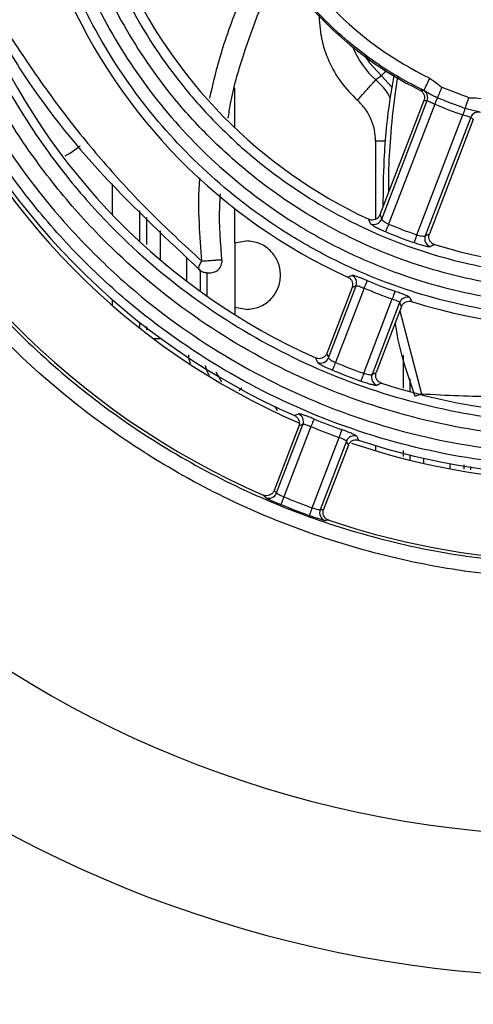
# Model space of a CAD drawing. Header units: millimetres. Extents: x -8 to 420, y 0 to 297.
# Tile 15 of 77: x 159 to 167, y 158 to 176. Entities that reach past the tile are written whole.
import ezdxf

# ---------------------------------------------------------------- set-up
doc = ezdxf.new("R2010")
doc.units = ezdxf.units.MM
doc.layers.add('10', color=7, linetype='Continuous')
doc.layers.add('SLD-0', color=7, linetype='Continuous')
doc.styles.add('SLDTEXTSTYLE2', font='TXT', dxfattribs={"width": 0.7})
doc.dimstyles.new('SLDDIMSTYLE2', dxfattribs={"dimtxt": 2.645833, "dimasz": 2.5, "dimexe": 0, "dimexo": 0.0625, "dimgap": 0.661458, "dimtad": 2, "dimlfac": 2, "dimrnd": 1e-09, "dimzin": 12, "dimdsep": 46, "dimtxsty": 'SLDTEXTSTYLE2', "dimblk1": 'NONE', "dimblk2": 'NONE', "dimsah": 1, "dimcen": 0.09, "dimadec": 0, "dimazin": 3, "dimtfac": 1, "dimtofl": 0, "dimtmove": 0, "dimatfit": 3, "dimldrblk": 'NONE', "dimfxl": 1, "dimfrac": 2, "dimtolj": 1, "dimtzin": 12, "dimarcsym": 0})

# ---------------------------------------------------------------- blocks, each defined once
blk = doc.blocks.new('_D_3')
at = {"layer": '10'}
for p, q in [((183.859, 218.383), (86.353, 218.724)), ((88.079, 140.29), (88.353, 218.717)), ((183.859, 139.956), (86.079, 140.297))]:
    blk.add_line(p, q, dxfattribs=at)
for points in [[(88.353, 218.717), (88.044, 216.218), (88.644, 216.216)], [(88.079, 140.29), (88.387, 142.789), (87.787, 142.791)]]:
    blk.add_solid(points, dxfattribs=at)
at = {"layer": '10', "insert": (84.797, 177.186), "char_height": 2.6458, "attachment_point": 1, "rotation": 89.8, "style": 'SLDTEXTSTYLE2'}
blk.add_mtext('156.85', dxfattribs=at)
blk = doc.blocks.new('_NONE')

msp = doc.modelspace()

# ---------------------------------------------------------------- linework, layer by layer
at = {"layer": 'SLD-0', "color": 179, "linetype": 'Continuous', "lineweight": 25}
for p, q in [((164.9746, 175.2318), (165.0524, 175.1172)), ((165.0524, 175.1172), (165.2706, 174.883)), ((165.2706, 174.883), (165.1682, 174.8095)), ((166.043, 174.6164), (166.031, 174.6197)), ((166.3719, 174.6736), (166.8605, 174.4872)), ((166.0445, 174.4352), (165.2441, 172.3507)), ((165.2761, 172.2717), (166.1051, 174.4313)), ((166.2413, 174.369), (165.402, 172.1827)), ((166.2485, 174.3858), (166.2413, 174.369)), ((166.2557, 174.4024), (166.2485, 174.3858)), ((166.2626, 174.4184), (166.2557, 174.4024)), ((166.2692, 174.4337), (166.2626, 174.4184)), ((166.2754, 174.448), (166.2692, 174.4337)), ((166.2811, 174.4612), (166.2754, 174.448)), ((166.2861, 174.473), (166.2811, 174.4612)), ((166.2906, 174.4832), (166.2861, 174.473)), ((165.9156, 171.9855), (166.7548, 174.1718)), ((166.7607, 174.1892), (166.7548, 174.1718)), ((166.7665, 174.2064), (166.7607, 174.1892)), ((166.7721, 174.223), (166.7665, 174.2064)), ((166.7775, 174.2389), (166.7721, 174.223)), ((166.7825, 174.2537), (166.7775, 174.2389)), ((166.7871, 174.2674), (166.7825, 174.2537)), ((166.7912, 174.2795), (166.7871, 174.2674)), ((166.7948, 174.2901), (166.7912, 174.2795)), ((166.8976, 174.1269), (166.0687, 171.9675)), ((166.9451, 174.0894), (166.145, 172.0046)), ((159.5109, 173.4244), (159.6076, 173.4802)), ((159.6076, 173.4802), (159.7855, 173.6094)), ((160.8658, 172.4251), (160.8658, 171.863)), ((165.402, 172.1827), (165.3913, 172.1572)), ((165.3462, 172.0495), (165.3443, 172.0449)), ((165.35, 172.0586), (165.3462, 172.0495)), ((165.3556, 172.072), (165.35, 172.0586)), ((165.3628, 172.0892), (165.3556, 172.072)), ((165.3714, 172.1096), (165.3628, 172.0892)), ((165.381, 172.1325), (165.3714, 172.1096)), ((165.3913, 172.1572), (165.381, 172.1325)), ((162.5986, 171.8416), (162.8073, 171.8775)), ((162.5986, 171.8416), (162.5986, 170.6634)), ((165.8679, 171.8492), (165.8663, 171.8445)), ((165.8712, 171.8585), (165.8679, 171.8492)), ((165.876, 171.8723), (165.8712, 171.8585)), ((165.8822, 171.8899), (165.876, 171.8723)), ((165.8895, 171.9108), (165.8822, 171.8899)), ((165.8977, 171.9342), (165.8895, 171.9108)), ((165.9065, 171.9594), (165.8977, 171.9342)), ((165.9156, 171.9855), (165.9065, 171.9594)), ((164.9927, 171.1089), (164.9842, 171.0885)), ((164.9999, 171.1262), (164.9927, 171.1089)), ((165.0054, 171.1396), (164.9999, 171.1262)), ((165.0092, 171.1487), (165.0054, 171.1396)), ((165.0111, 171.1533), (165.0092, 171.1487)), ((164.736, 171.0274), (164.2745, 169.8256)), ((164.307, 169.7471), (164.8102, 171.0579)), ((164.9539, 171.0153), (164.4341, 169.6611)), ((164.9645, 171.0409), (164.9539, 171.0153)), ((164.9747, 171.0655), (164.9645, 171.0409)), ((164.9842, 171.0885), (164.9747, 171.0655)), ((165.5075, 170.9313), (165.5013, 170.9137)), ((165.5123, 170.945), (165.5075, 170.9313)), ((165.5156, 170.9544), (165.5123, 170.945)), ((165.5173, 170.959), (165.5156, 170.9544)), ((164.9477, 169.464), (165.4675, 170.8182)), ((165.6028, 170.7537), (165.0996, 169.4429)), ((165.4767, 170.8442), (165.4675, 170.8182)), ((165.4856, 170.8694), (165.4767, 170.8442)), ((165.4939, 170.8928), (165.4856, 170.8694)), ((165.5013, 170.9137), (165.4939, 170.8928)), ((162.8073, 170.6275), (162.5986, 170.6634)), ((165.6374, 170.6817), (165.176, 169.4793)), ((160.8658, 170.392), (160.8658, 170.288)), ((164.3792, 169.5275), (164.3773, 169.5229)), ((164.3829, 169.5367), (164.3792, 169.5275)), ((164.3885, 169.5501), (164.3829, 169.5367)), ((164.3956, 169.5674), (164.3885, 169.5501)), ((164.404, 169.5879), (164.3956, 169.5674)), ((164.4134, 169.6108), (164.404, 169.5879)), ((164.4236, 169.6355), (164.4134, 169.6108)), ((164.4341, 169.6611), (164.4236, 169.6355)), ((164.8991, 169.3279), (164.8974, 169.3233)), ((164.9024, 169.3373), (164.8991, 169.3279)), ((164.9073, 169.351), (164.9024, 169.3373)), ((164.9136, 169.3686), (164.9073, 169.351)), ((164.921, 169.3894), (164.9136, 169.3686)), ((164.9294, 169.4128), (164.921, 169.3894)), ((164.9384, 169.4379), (164.9294, 169.4128)), ((164.9477, 169.464), (164.9384, 169.4379)), ((164.0314, 168.605), (164.0243, 168.5878)), ((164.0369, 168.6185), (164.0314, 168.605)), ((164.0406, 168.6277), (164.0369, 168.6185)), ((164.0425, 168.6323), (164.0406, 168.6277)), ((163.7666, 168.5029), (163.3159, 167.3294)), ((163.3615, 167.2841), (163.8414, 168.5342)), ((163.986, 168.4939), (163.4944, 167.2133)), ((163.8022, 168.5178), (163.7666, 168.5029)), ((163.8414, 168.5342), (163.8022, 168.5178)), ((163.9965, 168.5195), (163.986, 168.4939)), ((164.0066, 168.5443), (163.9965, 168.5195)), ((164.016, 168.5673), (164.0066, 168.5443)), ((164.0243, 168.5878), (164.016, 168.5673)), ((164.5452, 168.4234), (164.5402, 168.4097)), ((164.5485, 168.4327), (164.5452, 168.4234)), ((164.5502, 168.4374), (164.5485, 168.4327)), ((164.008, 167.0161), (164.4996, 168.2968)), ((164.509, 168.3228), (164.4996, 168.2968)), ((164.518, 168.3479), (164.509, 168.3228)), ((164.5264, 168.3713), (164.518, 168.3479)), ((164.5339, 168.3921), (164.5264, 168.3713)), ((164.5402, 168.4097), (164.5339, 168.3921)), ((164.8209, 168.3181), (164.836, 168.2856)), ((164.836, 168.2856), (164.8548, 168.2454)), ((164.634, 168.2299), (164.1541, 166.9796)), ((164.6686, 168.157), (164.218, 166.9828)), ((164.6522, 168.1915), (164.634, 168.2299)), ((164.6686, 168.157), (164.6522, 168.1915)), ((163.4733, 167.1612), (163.4637, 167.1376)), ((163.4837, 167.1868), (163.4733, 167.1612)), ((163.4944, 167.2133), (163.4837, 167.1868)), ((163.4394, 167.0779), (163.438, 167.0744)), ((163.4429, 167.0863), (163.4394, 167.0779)), ((163.4482, 167.0994), (163.4429, 167.0863)), ((163.4552, 167.1167), (163.4482, 167.0994)), ((163.4637, 167.1376), (163.4552, 167.1167)), ((163.9982, 166.9891), (163.9888, 166.9632)), ((164.008, 167.0161), (163.9982, 166.9891)), ((163.9582, 166.8786), (163.9569, 166.8751)), ((163.9613, 166.8872), (163.9582, 166.8786)), ((163.9661, 166.9005), (163.9613, 166.8872)), ((163.9725, 166.9181), (163.9661, 166.9005)), ((163.9802, 166.9392), (163.9725, 166.9181)), ((163.9888, 166.9632), (163.9802, 166.9392))]:
    msp.add_line(p, q, dxfattribs=at)
at = {"layer": 'SLD-0', "color": 8, "linetype": 'Continuous', "lineweight": 25}
for p, q in [((165.2743, 174.8872), (165.2706, 174.883)), ((165.2706, 174.883), (165.4622, 174.6766)), ((165.2839, 174.8983), (165.2743, 174.8872)), ((165.2992, 174.9159), (165.2839, 174.8983)), ((165.3196, 174.9395), (165.2992, 174.9159)), ((165.3442, 174.968), (165.3196, 174.9395)), ((165.3495, 174.974), (165.3442, 174.968)), ((162.5986, 173.9389), (162.5986, 174.6617)), ((165.1659, 173.6937), (165.1659, 172.2699)), ((165.3509, 173.6937), (165.1659, 173.6937)), ((160.3659, 172.9159), (160.3659, 172.3542)), ((162.5986, 171.8416), (162.5986, 172.4649)), ((160.9887, 172.3045), (160.9887, 171.8113)), ((161.2387, 172.059), (161.2387, 171.532)), ((161.7259, 171.1392), (161.7259, 171.5807)), ((161.9758, 170.9708), (161.9758, 171.3353)), ((162.0987, 170.8659), (162.0987, 171.2953)), ((160.3659, 170.8084), (160.3659, 170.7022)), ((162.5986, 170.6634), (162.5986, 170.5329)), ((165.6064, 170.6009), (166.0018, 169.0901)), ((160.9887, 170.3164), (160.9887, 170.2561)), ((161.2387, 170.0899), (161.1241, 170.0899)), ((161.2387, 170.1078), (161.2387, 170.0899)), ((165.6658, 169.7938), (165.6658, 169.1948)), ((162.2547, 169.4909), (162.3568, 169.3105)), ((165.7887, 169.3633), (165.7887, 169.1287)), ((163.3775, 168.7843), (163.3351, 168.8591)), ((165.1659, 168.1473), (165.1659, 168.0525)), ((165.6658, 168.0558), (165.6658, 167.9507)), ((165.7887, 167.9764), (165.7887, 167.8821)), ((166.0387, 167.9171), (166.0387, 167.8229)), ((166.5259, 167.7225), (166.5259, 167.8163)), ((166.7758, 167.718), (166.7758, 167.7964)), ((166.8987, 167.7028), (166.8987, 167.7677))]:
    msp.add_line(p, q, dxfattribs=at)
at = {"layer": 'SLD-0', "color": 179, "linetype": 'Continuous', "lineweight": 25}
for centre, radius, start, end in [((168.9103, 180.5525), 22.0834, 34.73411, 325.26589), ((168.9097, 180.5525), 19.5126, 21.54838, 338.45162), ((168.9087, 180.5525), 6.3422, 204.80234, 244.22408), ((168.9095, 180.5525), 6.6177, 205.37161, 243.63649), ((168.9123, 180.5525), 9.1434, 204.03354, 244.95283), ((168.9064, 180.5525), 10.2566, 203.49844, 245.53262), ((168.9131, 180.5525), 11.8434, 203.10361, 245.88311), ((168.9073, 180.5025), 13, 202.51876, 246.70364), ((168.9056, 180.5525), 12.9566, 202.78171, 246.24964), ((166.2504, 176.0145), 1.6196, 202.07185, 228.07357), ((168.9139, 180.5525), 14.5147, 202.53092, 246.45635), ((185.4603, 165.4507), 21.4719, 154.06547, 154.73116), ((165.9648, 174.4849), 0.1502, 339.07657, 63.83611), ((211.4777, 155.2981), 49.0911, 156.75379, 156.99537), ((168.9103, 180.5525), 6.7349, 246.65295, 251.33428), ((212.1147, 159.2908), 47.7376, 161.43793, 161.6873), ((167.0378, 174.0729), 0.1502, 74.15161, 158.92357), ((168.9123, 180.5525), 9.1434, 253.01207, 300.83938), ((165.1359, 172.3271), 0.1508, 245.91448, 338.45029), ((168.9095, 180.5525), 9.075, 247.26311, 250.73688), ((168.9095, 180.5525), 9.2245, 247.26312, 250.73688), ((166.21, 171.9148), 0.1508, 159.55041, 252.08523), ((168.9064, 180.5525), 10.2566, 252.49815, 299.51746), ((164.669, 171.1108), 0.1508, 339.47412, 65.34611), ((168.9095, 180.5525), 10.1755, 247.47343, 250.52656), ((168.9095, 180.5525), 10.325, 247.47344, 250.52657), ((165.7431, 170.6985), 0.1508, 72.65376, 158.52515), ((164.1668, 169.8025), 0.1508, 246.74024, 338.46036), ((168.9131, 180.5525), 11.8434, 252.08238, 294.95131), ((168.9095, 180.5525), 11.9245, 247.66146, 250.33854), ((168.9095, 180.5525), 11.775, 247.66147, 250.33853), ((165.2409, 169.3902), 0.1508, 159.54049, 251.25969), ((163.7002, 168.587), 0.1508, 339.48125, 65.99823), ((168.9095, 180.5525), 12.8755, 247.78994, 250.21007), ((168.9095, 180.5525), 13.025, 247.78994, 250.21006), ((164.7743, 168.1747), 0.1508, 72.00229, 158.51879), ((168.9056, 180.5525), 12.9566, 251.78151, 288.81981), ((168.9073, 180.5025), 13, 251.24724, 288.06059), ((163.2214, 167.3382), 0.1502, 247.01058, 338.86978), ((168.9121, 180.5525), 14.3974, 247.89575, 250.08514), ((168.9121, 180.5525), 14.5473, 247.89575, 250.08515), ((164.2944, 166.9261), 0.1502, 159.12989, 250.9702), ((168.9139, 180.5525), 14.5147, 251.50998, 262.76272)]:
    msp.add_arc(centre, radius, start, end, dxfattribs=at)
for centre, major_axis, start_param, end_param in [((166.162, 181.6075), (7.2351, -2.7773), 5.0354933, 5.0433937), ((171.6589, 179.4974), (7.2357, -2.7775), 4.3811725, 4.3890354), ((175.531, 178.0117), (16.2332, -6.2313), 4.261603, 4.2653574), ((162.294, 183.0929), (16.2311, -6.2305), 5.1591192, 5.162856)]:
    msp.add_ellipse(centre, major_axis=major_axis, ratio=0.9168873, start_param=start_param, end_param=end_param, dxfattribs=at)
for points, knots in [([(166.1328, 193.0454), (166.6753, 193.1445), (167.9257, 193.3729), (169.927, 193.3636), (172.0638, 193.0186), (174.1104, 192.3069), (175.7742, 191.3989), (177.074, 190.4334), (178.2667, 189.3384), (179.4717, 187.875), (180.5543, 185.9989), (181.2998, 183.9648), (181.7002, 181.8362), (181.7316, 179.6694), (181.4012, 177.5363), (180.7349, 175.4811), (180.021, 174.2423), (179.6641, 173.6229)], [0, 0, 0, 0, 0.05473603, 0.12616252, 0.19758903, 0.26901572, 0.34044242, 0.38505263, 0.42966274, 0.50108872, 0.57251467, 0.64394067, 0.71536666, 0.78679241, 0.85821815, 0.9291091, 1, 1, 1, 1]), ([(179.7354, 174.1732), (180.0258, 174.7191), (180.6067, 175.8109), (181.1912, 177.6722), (181.5029, 179.6852), (181.4721, 181.8134), (181.0788, 183.9042), (180.3466, 185.9021), (179.2832, 187.7449), (178.0997, 189.1823), (176.9281, 190.2579), (175.6514, 191.2063), (174.0172, 192.0981), (172.0069, 192.7971), (169.9081, 193.1362), (167.9699, 193.1448), (166.7677, 192.9311), (166.2613, 192.8411)], [0, 0, 0, 0, 0.0637067, 0.1274133, 0.2002689, 0.2731245, 0.3459804, 0.4188363, 0.4916921, 0.564548, 0.6100513, 0.6555546, 0.7284115, 0.8012683, 0.8741251, 0.9469818, 1, 1, 1, 1]), ([(165.9841, 192.4737), (166.4886, 192.5781), (167.4978, 192.7869), (169.2211, 192.8666), (171.1138, 192.6869), (173.121, 192.1472), (175.0061, 191.2732), (176.7218, 190.1007), (178.2112, 188.6519), (179.288, 187.1867), (180.0251, 185.8196), (180.6166, 184.3835), (181.0688, 182.6225), (181.2484, 180.5516), (181.0652, 178.4839), (180.5567, 176.4262), (179.9216, 175.1575), (179.596, 174.5069)], [0, 0, 0, 0, 0.0541115, 0.108223, 0.1807164, 0.2532098, 0.3257029, 0.398196, 0.470689, 0.5431821, 0.5884568, 0.6337314, 0.7062239, 0.7787163, 0.8512091, 0.9237019, 1, 1, 1, 1]), ([(179.299, 174.5307), (179.4788, 174.8614), (179.8384, 175.5228), (180.3686, 176.8501), (180.8028, 178.5271), (180.9765, 180.5522), (180.8022, 182.5767), (180.3597, 184.2991), (179.7813, 185.7036), (179.0603, 187.0406), (178.0072, 188.4736), (176.5506, 189.8905), (174.8727, 191.0372), (173.0292, 191.8919), (171.066, 192.4197), (169.1166, 192.6046), (167.2304, 192.4959), (166.0602, 192.2019), (165.4751, 192.0549)], [0, 0, 0, 0, 0.0394202, 0.0788405, 0.1495059, 0.2201713, 0.2908365, 0.3615016, 0.405635, 0.4497684, 0.520434, 0.5910997, 0.6617652, 0.7324307, 0.8030964, 0.8737622, 0.9368811, 1, 1, 1, 1]), ([(170.8926, 165.8391), (170.3805, 165.786), (169.3564, 165.6797), (167.7683, 165.7232), (166.1519, 165.9346), (164.529, 166.3376), (162.9606, 166.9171), (161.4691, 167.6732), (160.0709, 168.5899), (158.7827, 169.6561), (157.6256, 170.8632), (156.6096, 172.191), (155.747, 173.6235), (155.0547, 175.1456), (154.5355, 176.7348), (154.1957, 178.372), (154.0462, 180.0375), (154.0823, 181.709), (154.3035, 183.3665), (154.7137, 184.9876), (155.3012, 186.5527), (156.0581, 188.0441), (156.9837, 189.4358), (158.049, 190.7268), (158.8725, 191.4772), (159.2835, 191.8519)], [0, 0, 0, 0, 0.0404751, 0.0809502, 0.1246684, 0.1685259, 0.212244, 0.2559619, 0.2998192, 0.343537, 0.3872547, 0.4311118, 0.4748294, 0.518547, 0.562404, 0.6061216, 0.6498393, 0.6936964, 0.7374141, 0.7811319, 0.8249892, 0.8687071, 0.9124249, 0.9562822, 1, 1, 1, 1]), ([(159.4631, 191.6421), (159.0597, 191.2744), (158.2515, 190.5379), (157.206, 189.2709), (156.2976, 187.905), (155.5548, 186.4414), (154.9782, 184.9052), (154.5756, 183.3142), (154.3585, 181.6876), (154.323, 180.0471), (154.4697, 178.4125), (154.8032, 176.8057), (155.3128, 175.2459), (155.9923, 173.7521), (156.8389, 172.3462), (157.836, 171.0431), (158.9716, 169.8583), (160.2359, 168.8119), (161.6081, 167.9123), (163.0719, 167.1702), (164.6112, 166.6015), (166.204, 166.206), (167.786, 165.9991), (169.3357, 165.9559), (170.3323, 166.0578), (170.8306, 166.1087)], [0, 0, 0, 0, 0.0437486, 0.0876367, 0.1313853, 0.1751339, 0.219022, 0.2627705, 0.306519, 0.3504069, 0.3941553, 0.4379036, 0.4817914, 0.5255398, 0.5692882, 0.6131761, 0.6569245, 0.7006731, 0.7445612, 0.7883099, 0.8320588, 0.8759472, 0.9196962, 0.9598481, 1, 1, 1, 1]), ([(163.5261, 190.3596), (163.5431, 190.0376), (163.5771, 189.3934), (163.8609, 188.358), (164.3602, 187.2955), (165.2792, 185.9626), (166.6222, 184.5196), (168.3849, 183.0131), (170.241, 181.6156), (171.9855, 180.3087), (173.5683, 179.0346), (174.9768, 177.7821), (176.196, 176.4972), (177.195, 175.1782), (177.9092, 173.9029), (178.3684, 172.604), (178.569, 171.4748), (178.5891, 170.4811), (178.5371, 169.9218), (178.5111, 169.642)], [0, 0, 0, 0, 0.0361017, 0.0722239, 0.1196539, 0.1671959, 0.2533745, 0.3399983, 0.4271661, 0.5140894, 0.5846141, 0.655147, 0.7254861, 0.783027, 0.8404637, 0.8887451, 0.9369964, 0.9684777, 1, 1, 1, 1]), ([(178.5408, 169.6264), (178.5409, 169.6264), (178.5543, 169.7275), (178.6132, 170.3067), (178.6297, 171.3739), (178.3693, 172.7975), (177.8397, 174.1404), (177.0129, 175.542), (175.8714, 176.961), (174.4359, 178.3727), (172.8893, 179.6685), (171.2781, 180.9198), (169.6287, 182.1556), (167.9806, 183.4252), (166.4236, 184.7982), (165.2175, 186.1277), (164.3711, 187.3781), (163.8888, 188.4109), (163.626, 189.4176), (163.5673, 190.0459), (163.5673, 190.3596), (163.5673, 190.3596)], [0, 0, 0, 0, 0.0000053, 0.0114549, 0.0653771, 0.119266, 0.1729253, 0.2266733, 0.3014253, 0.3765766, 0.4521497, 0.5274794, 0.6051753, 0.6830864, 0.7605447, 0.8376205, 0.8836347, 0.9295476, 0.9647826, 0.9999989, 1, 1, 1, 1]), ([(163.8074, 190.3766), (163.8237, 190.0761), (163.8563, 189.4748), (164.1198, 188.5061), (164.5831, 187.5086), (165.4151, 186.2833), (166.6072, 184.9702), (168.1557, 183.6069), (169.7944, 182.3465), (171.4436, 181.1118), (173.0632, 179.8529), (174.6267, 178.541), (176.0778, 177.1118), (177.2373, 175.6692), (178.0815, 174.2363), (178.6276, 172.8515), (178.895, 171.3815), (178.8829, 170.2467), (178.8104, 169.619), (178.7949, 169.4846)], [0, 0, 0, 0, 0.0335127, 0.0670439, 0.1112781, 0.155613, 0.2317208, 0.308209, 0.3851486, 0.4618741, 0.5375928, 0.6135551, 0.689098, 0.7642423, 0.8192085, 0.8740865, 0.9294747, 0.9848958, 1, 1, 1, 1]), ([(179.207, 170.7085), (179.1813, 171.1641), (179.13, 172.0754), (178.7378, 173.5087), (178.0572, 174.9508), (176.9812, 176.5101), (175.5763, 178.055), (173.875, 179.5777), (172.0743, 180.9947), (170.2394, 182.3725), (168.6063, 183.643), (167.2084, 184.8401), (166.1258, 185.9175), (165.2241, 187.0354), (164.6197, 188.0725), (164.2686, 189.0553), (164.1302, 189.7872), (164.1196, 190.2301), (164.1161, 190.3765)], [0, 0, 0, 0, 0.05322699, 0.10646059, 0.17252686, 0.23873209, 0.32709549, 0.41570853, 0.50489797, 0.59430884, 0.68334376, 0.7461683, 0.80892889, 0.86130831, 0.91353396, 0.9482305, 0.98289041, 1, 1, 1, 1]), ([(164.3751, 190.3595), (164.3751, 190.3595), (164.3751, 190.2207), (164.3917, 189.7998), (164.5192, 189.1039), (164.858, 188.1613), (165.4416, 187.1608), (166.3225, 186.0705), (167.3853, 185.0131), (168.7743, 183.8244), (170.4051, 182.5551), (172.2449, 181.1722), (174.0502, 179.7498), (175.7558, 178.2216), (177.1717, 176.6634), (178.2623, 175.0809), (178.9585, 173.6039), (179.3607, 172.1329), (179.4135, 171.1953), (179.4399, 170.7265)], [0, 0, 0, 0, 0.0000012, 0.0162446, 0.049297, 0.082386, 0.1331127, 0.1839931, 0.2460191, 0.3081093, 0.3975748, 0.4874159, 0.5770357, 0.66608, 0.754875, 0.822648, 0.8902817, 0.9451442, 1, 1, 1, 1]), ([(179.4724, 170.81), (179.4519, 171.191), (179.411, 171.9529), (179.1357, 173.1556), (178.6605, 174.3852), (177.9162, 175.7049), (176.9354, 177.0064), (175.7413, 178.2729), (174.3832, 179.5153), (172.8628, 180.729), (171.2065, 181.9355), (169.5553, 183.1484), (167.9706, 184.427), (166.5236, 185.8386), (165.5024, 187.1409), (164.8779, 188.2587), (164.5053, 189.2231), (164.449, 189.9441), (164.4166, 190.3595)], [0, 0, 0, 0, 0.0446879, 0.08937588, 0.14404981, 0.19878393, 0.26658432, 0.33467294, 0.40271298, 0.4823544, 0.56272678, 0.64308086, 0.72269777, 0.80135885, 0.87985294, 0.91566378, 0.95141459, 1, 1, 1, 1]), ([(173.179, 168.4901), (173.1021, 168.4634), (172.3463, 168.2009), (170.8604, 167.8476), (168.7002, 167.6949), (166.5451, 167.9159), (164.4558, 168.488), (162.4954, 169.4094), (160.9361, 170.4873), (159.7449, 171.584), (158.6737, 172.7982), (157.6292, 174.38), (156.7495, 176.3594), (156.2218, 178.4604), (156.0467, 180.6196), (156.2445, 182.7764), (156.7374, 184.6602), (157.4153, 186.244), (158.1531, 187.5571), (158.7676, 188.349), (159.0743, 188.7443)], [0, 0, 0, 0, 0.0073347, 0.0720558, 0.136777, 0.2014983, 0.2662196, 0.3309407, 0.3956619, 0.4360839, 0.4765059, 0.5412259, 0.605946, 0.6706661, 0.7353861, 0.800106, 0.8648258, 0.9098317, 0.9549941, 1, 1, 1, 1]), ([(158.9429, 188.2179), (158.5668, 187.6794), (157.8145, 186.6023), (156.9986, 184.744), (156.4674, 182.7379), (156.2745, 180.6181), (156.4461, 178.4976), (156.9645, 176.4338), (157.8286, 174.4896), (158.8546, 172.9358), (159.9067, 171.7432), (161.0768, 170.6661), (162.6084, 169.6072), (164.5339, 168.7025), (166.5866, 168.1391), (168.7294, 167.9248), (170.9157, 168.0645), (172.3285, 168.4753), (173.0349, 168.6807)], [0, 0, 0, 0, 0.0611578, 0.1223156, 0.1881657, 0.2540157, 0.3198659, 0.3857161, 0.4515663, 0.5174165, 0.5585443, 0.5996721, 0.6655233, 0.7313744, 0.7972256, 0.8630768, 0.9315384, 1, 1, 1, 1]), ([(173.3085, 169.0911), (172.746, 168.9021), (171.529, 168.4931), (169.5604, 168.2416), (167.4851, 168.2993), (165.4489, 168.7176), (163.5096, 169.4634), (161.7267, 170.5308), (160.3417, 171.7089), (159.3098, 172.8697), (158.4037, 174.1311), (157.5582, 175.7409), (156.9082, 177.7145), (156.6056, 179.7704), (156.6456, 181.8478), (157.0397, 183.8884), (157.6666, 185.5612), (158.3646, 186.8798), (158.8225, 187.5357), (159.0515, 187.8637)], [0, 0, 0, 0, 0.0562752, 0.1217736, 0.187272, 0.2527701, 0.3182683, 0.3837664, 0.4492646, 0.4901706, 0.5310765, 0.5965739, 0.6620712, 0.7275687, 0.7930661, 0.8585638, 0.9240615, 0.9620308, 1, 1, 1, 1]), ([(159.3476, 187.8069), (159.1081, 187.4705), (158.6292, 186.7978), (157.9228, 185.4712), (157.302, 183.815), (156.9166, 181.8193), (156.8775, 179.7876), (157.1734, 177.777), (157.8091, 175.8469), (158.636, 174.2726), (159.5221, 173.0389), (160.5313, 171.9037), (161.8858, 170.7515), (163.6294, 169.7077), (165.5261, 168.9779), (167.5169, 168.5703), (169.5485, 168.5084), (171.2821, 168.748), (172.6958, 169.1332), (173.425, 169.4326), (173.7897, 169.5822)], [0, 0, 0, 0, 0.0391192, 0.0782384, 0.1421719, 0.2061054, 0.2700387, 0.3339719, 0.3979051, 0.4618383, 0.5017674, 0.5416965, 0.6056306, 0.6695648, 0.733499, 0.7974332, 0.8613679, 0.9253025, 0.9626512, 1, 1, 1, 1]), ([(173.8745, 171.7836), (173.2891, 171.4935), (172.195, 170.9513), (170.4443, 170.549), (168.7446, 170.4257), (167.0469, 170.6006), (165.6073, 170.9949), (164.4361, 171.4995), (163.3236, 172.1226), (162.135, 173.0259), (160.9653, 174.2677), (160.0255, 175.6916), (159.3326, 177.2506), (158.9171, 178.9052), (158.7795, 180.6056), (158.9343, 182.3049), (159.313, 183.7366), (159.7883, 184.8967), (160.1269, 185.4926), (160.2962, 185.7905)], [0, 0, 0, 0, 0.0736979, 0.1377628, 0.2018277, 0.2658926, 0.3299575, 0.3699698, 0.409982, 0.4740462, 0.5381103, 0.6021744, 0.6662384, 0.7303021, 0.7943658, 0.8584293, 0.9224927, 0.9612464, 1, 1, 1, 1]), ([(160.2904, 185.3201), (160.0536, 184.8404), (159.5715, 183.8636), (159.1664, 182.2627), (159.0108, 180.6049), (159.1464, 178.943), (159.5521, 177.3266), (160.229, 175.8034), (161.1472, 174.4123), (162.29, 173.1991), (163.4513, 172.3166), (164.5382, 171.7078), (165.6824, 171.2149), (167.089, 170.8296), (168.7475, 170.6588), (170.4082, 170.7791), (172.0559, 171.1585), (173.0741, 171.6453), (173.5922, 171.8929)], [0, 0, 0, 0, 0.06330488, 0.12887695, 0.19444904, 0.26002135, 0.32559366, 0.3911663, 0.45673893, 0.52231156, 0.58788414, 0.62883848, 0.66979283, 0.73536603, 0.80093926, 0.86651218, 0.93208516, 1, 1, 1, 1]), ([(173.5116, 172.1392), (173.0112, 171.8971), (172.0247, 171.42), (170.4254, 171.0428), (168.8088, 170.917), (167.1927, 171.0748), (165.6251, 171.495), (164.1525, 172.1777), (162.9799, 172.9792), (162.083, 173.7962), (161.2756, 174.7017), (160.4866, 175.8828), (159.8196, 177.3625), (159.4161, 178.9345), (159.2755, 180.5521), (159.4183, 182.1675), (159.7977, 183.6993), (160.2427, 184.6291), (160.4548, 185.0722)], [0, 0, 0, 0, 0.0677865, 0.1336238, 0.199461, 0.265298, 0.331135, 0.3969721, 0.4628091, 0.5039266, 0.5450442, 0.6108803, 0.6767165, 0.7425526, 0.8083887, 0.8742251, 0.9400614, 1, 1, 1, 1]), ([(160.7624, 185.08), (160.5287, 184.6062), (160.0628, 183.6617), (159.6823, 182.1226), (159.5433, 180.5522), (159.6801, 178.9794), (160.0724, 177.4509), (160.7209, 176.0122), (161.488, 174.8638), (162.273, 173.9834), (163.145, 173.1891), (164.2852, 172.4098), (165.7169, 171.746), (167.2411, 171.3374), (168.8125, 171.1839), (170.3841, 171.3064), (172.032, 171.694), (173.0656, 172.2225), (173.6313, 172.5118)], [0, 0, 0, 0, 0.0650869, 0.1297498, 0.1944127, 0.2590753, 0.323738, 0.3884007, 0.4530634, 0.4934482, 0.533833, 0.5984968, 0.6631606, 0.7278245, 0.7924885, 0.8571529, 0.9218171, 1, 1, 1, 1]), ([(166.043, 174.6164), (165.8973, 174.6908), (165.4266, 174.9315), (164.6824, 175.4546), (163.9375, 176.1868), (163.3422, 176.9736), (163.0653, 177.5143), (162.9256, 177.7872)], [0, 0, 0, 0, 0.1082776, 0.3498798, 0.5984886, 0.7973237, 1, 1, 1, 1]), ([(162.4796, 174.1092), (162.4925, 174.198), (162.5493, 174.5861), (162.8313, 175.5121), (163.1358, 176.3657), (163.468, 176.8508), (163.4747, 176.8607)], [0, 0, 0, 0, 0.0914487, 0.4000051, 0.987732, 1, 1, 1, 1]), ([(158.062, 176.0774), (158.2631, 175.7192), (158.8603, 174.6553), (160.1583, 173.0377), (161.3776, 171.8953), (161.987, 171.3243)], [0, 0, 0, 0, 0.2025022, 0.6013833, 1, 1, 1, 1]), ([(164.1308, 176.0145), (164.1398, 175.8663), (164.1577, 175.5697), (164.3022, 175.1457), (164.5211, 174.7547), (164.7298, 174.5433), (164.8341, 174.4376)], [0, 0, 0, 0, 0.25000007, 0.50000014, 0.74999993, 1, 1, 1, 1]), ([(165.5018, 174.9085), (165.4771, 174.7699), (165.3856, 174.2554), (165.3069, 173.4473), (165.3006, 172.7782), (165.2979, 172.4908)], [0, 0, 0, 0, 0.1738869, 0.6451678, 1, 1, 1, 1]), ([(164.8341, 174.4376), (164.8757, 174.4839), (164.9397, 174.5551), (165.0168, 174.641), (165.07, 174.7002), (165.1131, 174.7482), (165.1553, 174.7951), (165.1631, 174.8038), (165.1682, 174.8095)], [0, 0, 0, 0, 0.2396971, 0.3685153, 0.500001, 0.6314851, 0.7603035, 1, 1, 1, 1]), ([(166.1508, 174.8414), (166.1982, 174.8081), (166.2741, 174.755), (166.3452, 174.6958), (166.3719, 174.6736)], [0, 0, 0, 0, 0.6253975, 1, 1, 1, 1]), ([(165.9708, 174.6231), (165.9738, 174.6229), (165.9938, 174.6217), (166.0139, 174.6206), (166.031, 174.6197)], [0, 0, 0, 0, 0.1471485, 1, 1, 1, 1]), ([(165.9708, 174.6231), (165.9853, 174.6141), (166.0141, 174.5961), (166.043, 174.5528), (166.0565, 174.5036), (166.0539, 174.4629), (166.0465, 174.4411), (166.0445, 174.4352)], [0, 0, 0, 0, 0.2293378, 0.4587117, 0.687352, 0.9151322, 1, 1, 1, 1]), ([(166.2906, 174.4832), (166.2672, 174.4935), (166.212, 174.5179), (166.1314, 174.5609), (166.0749, 174.5963), (166.043, 174.6164)], [0, 0, 0, 0, 0.2408503, 0.5699375, 1, 1, 1, 1]), ([(165.1659, 173.6937), (165.1618, 173.7636), (165.1535, 173.9038), (165.0841, 174.1037), (164.9816, 174.2885), (164.8832, 174.388), (164.8341, 174.4376)], [0, 0, 0, 0, 0.2498705, 0.5008602, 0.7511837, 1, 1, 1, 1]), ([(166.1051, 174.4313), (166.1082, 174.4307), (166.1145, 174.4297), (166.1414, 174.4175), (166.1782, 174.3997), (166.2137, 174.3823), (166.2351, 174.372), (166.2413, 174.369)], [0, 0, 0, 0, 0.2262472, 0.4524995, 0.6792769, 0.9068228, 1, 1, 1, 1]), ([(166.7948, 174.2901), (166.7003, 174.3231), (166.5303, 174.3825), (166.3643, 174.4522), (166.2906, 174.4832)], [0, 0, 0, 0, 0.5556396, 1, 1, 1, 1]), ([(166.8605, 174.4872), (166.8665, 174.4855), (166.8899, 174.479), (166.9832, 174.484), (167.0684, 174.4724), (167.1357, 174.4632)], [0, 0, 0, 0, 0.0673277, 0.2625105, 1, 1, 1, 1]), ([(166.7548, 174.1718), (166.7711, 174.1671), (166.8036, 174.1576), (166.847, 174.1452), (166.8796, 174.1353), (166.8946, 174.1296), (166.897, 174.1275), (166.8976, 174.1269)], [0, 0, 0, 0, 0.2278808, 0.4556524, 0.6830027, 0.9096785, 1, 1, 1, 1]), ([(167.0667, 174.2233), (167.0404, 174.2284), (166.979, 174.2404), (166.896, 174.2569), (166.8257, 174.28), (166.7948, 174.2901)], [0, 0, 0, 0, 0.297618, 0.6917584, 1, 1, 1, 1]), ([(162.3711, 171.4931), (162.3426, 171.8244), (162.3069, 172.2379), (162.3327, 172.6511), (162.3378, 172.7331)], [0, 0, 0, 0, 0.8014958, 1, 1, 1, 1]), ([(165.2441, 172.3507), (165.2365, 172.3356), (165.2214, 172.3053), (165.1812, 172.2727), (165.1338, 172.2549), (165.0845, 172.2531), (165.0551, 172.2639), (165.0413, 172.2689)], [0, 0, 0, 0, 0.2058799, 0.4118074, 0.6167807, 0.8213217, 1, 1, 1, 1]), ([(165.0743, 172.1894), (165.0686, 172.2033), (165.0575, 172.2297), (165.0466, 172.2563), (165.0413, 172.2689)], [0, 0, 0, 0, 0.523416, 1, 1, 1, 1]), ([(165.0743, 172.1894), (165.0755, 172.1876), (165.0797, 172.1812), (165.1075, 172.1611), (165.1684, 172.1265), (165.2502, 172.0856), (165.3129, 172.0585), (165.3443, 172.0449)], [0, 0, 0, 0, 0.091312, 0.3185046, 0.5454212, 0.7723107, 1, 1, 1, 1]), ([(165.2441, 172.3507), (165.2492, 172.3381), (165.2598, 172.3118), (165.2705, 172.2855), (165.2761, 172.2717)], [0, 0, 0, 0, 0.476027, 1, 1, 1, 1]), ([(165.2761, 172.2717), (165.2765, 172.2702), (165.2777, 172.2649), (165.2897, 172.251), (165.3177, 172.2291), (165.3563, 172.2048), (165.3868, 172.1901), (165.402, 172.1827)], [0, 0, 0, 0, 0.0922738, 0.321901, 0.5499666, 0.7756764, 1, 1, 1, 1]), ([(166.0687, 171.9675), (166.0821, 171.974), (166.1075, 171.9863), (166.133, 171.9987), (166.145, 172.0046)], [0, 0, 0, 0, 0.5264612, 1, 1, 1, 1]), ([(166.2409, 171.8081), (166.2252, 171.8146), (166.194, 171.8275), (166.1586, 171.8653), (166.1375, 171.9114), (166.1322, 171.9604), (166.141, 171.9905), (166.145, 172.0046)], [0, 0, 0, 0, 0.2059867, 0.4120124, 0.6171326, 0.8218146, 1, 1, 1, 1]), ([(162.8073, 170.6275), (162.8891, 170.6369), (163.0527, 170.6557), (163.2607, 170.8002), (163.3997, 171.0068), (163.4485, 171.2525), (163.3997, 171.4982), (163.2607, 171.7048), (163.0527, 171.8493), (162.8891, 171.8681), (162.8073, 171.8775)], [0, 0, 0, 0, 0.12499971, 0.25000014, 0.37500024, 0.50000005, 0.62499986, 0.74999986, 0.87500029, 1, 1, 1, 1]), ([(165.8663, 171.8445), (165.8785, 171.8403), (165.9232, 171.8249), (165.9995, 171.8014), (166.0811, 171.7803), (166.142, 171.7688), (166.1564, 171.7705), (166.1636, 171.7713)], [0, 0, 0, 0, 0.0863822, 0.3157759, 0.5451264, 0.7730252, 1, 1, 1, 1]), ([(165.9156, 171.9855), (165.9217, 171.9837), (165.944, 171.9768), (165.9827, 171.9678), (166.0245, 171.9619), (166.0563, 171.9615), (166.0646, 171.9655), (166.0687, 171.9675)], [0, 0, 0, 0, 0.0849403, 0.3116636, 0.5407928, 0.7705334, 1, 1, 1, 1]), ([(166.2409, 171.8081), (166.2287, 171.8022), (166.2029, 171.7899), (166.1772, 171.7777), (166.1636, 171.7713)], [0, 0, 0, 0, 0.4732731, 1, 1, 1, 1]), ([(161.9507, 171.3401), (161.9462, 171.3502), (161.9366, 171.3716), (161.9533, 171.4331), (161.9831, 171.4831), (161.9979, 171.508)], [0, 0, 0, 0, 0.3055478, 0.6528465, 1, 1, 1, 1]), ([(161.9493, 171.3388), (161.9576, 171.3338), (161.9761, 171.3226), (162.0169, 171.3093), (162.06, 171.2999), (162.0999, 171.2945), (162.144, 171.2931), (162.2049, 171.2988), (162.2618, 171.3191), (162.3073, 171.3568), (162.3349, 171.3925), (162.3546, 171.434), (162.3656, 171.479), (162.3686, 171.5249), (162.3638, 171.5542), (162.3615, 171.5686)], [0, 0, 0, 0, 0.07416212, 0.16626446, 0.22136005, 0.2827911, 0.34949645, 0.42072434, 0.56963086, 0.64536545, 0.72020027, 0.7932207, 0.86408725, 0.93300659, 1, 1, 1, 1]), ([(164.6584, 171.217), (164.6621, 171.2185), (164.6866, 171.2288), (164.7111, 171.2391), (164.7319, 171.2478)], [0, 0, 0, 0, 0.1533634, 1, 1, 1, 1]), ([(164.6584, 171.217), (164.673, 171.2085), (164.7023, 171.1916), (164.7324, 171.1496), (164.7474, 171.1011), (164.7462, 171.0586), (164.7385, 171.0351), (164.736, 171.0274)], [0, 0, 0, 0, 0.22366063, 0.4473681, 0.67017804, 0.89266225, 1, 1, 1, 1]), ([(165.0111, 171.1533), (164.9988, 171.1584), (164.9559, 171.1761), (164.8836, 171.2045), (164.8078, 171.2317), (164.7518, 171.2484), (164.7385, 171.248), (164.7319, 171.2478)], [0, 0, 0, 0, 0.0911057, 0.3163683, 0.542847, 0.77103, 1, 1, 1, 1]), ([(164.8102, 171.0579), (164.7972, 171.0526), (164.7724, 171.0424), (164.7477, 171.0322), (164.736, 171.0274)], [0, 0, 0, 0, 0.52657179, 1, 1, 1, 1]), ([(164.8102, 171.0579), (164.814, 171.0592), (164.8216, 171.0618), (164.8509, 171.0553), (164.8896, 171.0422), (164.9262, 171.0275), (164.9477, 171.0181), (164.9539, 171.0153)], [0, 0, 0, 0, 0.2285458, 0.4560946, 0.6824645, 0.9084275, 1, 1, 1, 1]), ([(165.788, 170.8424), (165.7868, 170.8441), (165.7825, 170.8497), (165.7546, 170.8657), (165.6934, 170.8928), (165.6111, 170.9253), (165.5485, 170.9478), (165.5173, 170.959)], [0, 0, 0, 0, 0.09418029, 0.32208055, 0.54890052, 0.774796, 1, 1, 1, 1]), ([(165.4675, 170.8182), (165.4834, 170.8128), (165.5154, 170.8021), (165.557, 170.7853), (165.5876, 170.77), (165.6009, 170.7596), (165.6024, 170.755), (165.6028, 170.7537)], [0, 0, 0, 0, 0.2261806, 0.4522984, 0.6786199, 0.9059053, 1, 1, 1, 1]), ([(165.6374, 170.6817), (165.632, 170.693), (165.6204, 170.7169), (165.6089, 170.741), (165.6028, 170.7537)], [0, 0, 0, 0, 0.4709331, 1, 1, 1, 1]), ([(165.6374, 170.6817), (165.645, 170.6968), (165.6601, 170.7271), (165.7002, 170.7597), (165.7478, 170.7776), (165.7902, 170.779), (165.8141, 170.7727), (165.8218, 170.7707)], [0, 0, 0, 0, 0.2237758, 0.4475862, 0.6705506, 0.8931636, 1, 1, 1, 1]), ([(165.788, 170.8424), (165.7931, 170.8317), (165.8043, 170.8077), (165.8156, 170.7839), (165.8218, 170.7707)], [0, 0, 0, 0, 0.4489501, 1, 1, 1, 1]), ([(165.5188, 170.3727), (165.5266, 170.3231), (165.5975, 169.8705), (165.7463, 169.4352), (165.8788, 169.0476)], [0, 0, 0, 0, 0.1094504, 1, 1, 1, 1]), ([(166.0018, 169.0901), (166.4555, 169.0665), (167.3087, 169.0222), (168.5211, 169.0704), (169.6614, 169.182), (170.8009, 169.3665), (172.0092, 169.6364), (172.8242, 169.891), (173.2421, 170.0216)], [0, 0, 0, 0, 0.1888728, 0.3551951, 0.4999892, 0.65847, 0.8248649, 1, 1, 1, 1]), ([(164.2745, 169.8256), (164.2669, 169.8105), (164.2518, 169.7803), (164.2116, 169.7476), (164.1642, 169.7298), (164.1158, 169.728), (164.087, 169.7382), (164.0739, 169.7429)], [0, 0, 0, 0, 0.2079043, 0.415847, 0.622859, 0.8294766, 1, 1, 1, 1]), ([(164.1072, 169.664), (164.1023, 169.6756), (164.0912, 169.7019), (164.0801, 169.7282), (164.0739, 169.7429)], [0, 0, 0, 0, 0.4444033, 1, 1, 1, 1]), ([(164.2745, 169.8256), (164.2797, 169.8131), (164.2905, 169.7869), (164.3014, 169.7608), (164.307, 169.7471)], [0, 0, 0, 0, 0.47814985, 1, 1, 1, 1]), ([(164.307, 169.7471), (164.3074, 169.7456), (164.3087, 169.7404), (164.3208, 169.7269), (164.3491, 169.7059), (164.3881, 169.6825), (164.4188, 169.6682), (164.4341, 169.6611)], [0, 0, 0, 0, 0.09277242, 0.32213897, 0.54987659, 0.77552012, 1, 1, 1, 1]), ([(164.1072, 169.664), (164.1084, 169.6621), (164.1126, 169.6558), (164.1404, 169.6363), (164.2014, 169.6026), (164.2833, 169.5628), (164.3459, 169.5362), (164.3773, 169.5229)], [0, 0, 0, 0, 0.0918854, 0.319119, 0.5459292, 0.7726543, 1, 1, 1, 1]), ([(164.8974, 169.3233), (164.9096, 169.319), (164.954, 169.3033), (165.0298, 169.2792), (165.1107, 169.2573), (165.1711, 169.2452), (165.1853, 169.2466), (165.1925, 169.2474)], [0, 0, 0, 0, 0.08678, 0.3155902, 0.5446039, 0.7726603, 1, 1, 1, 1]), ([(164.9477, 169.464), (164.9538, 169.462), (164.976, 169.4549), (165.0144, 169.4451), (165.0558, 169.4384), (165.0873, 169.4372), (165.0955, 169.441), (165.0996, 169.4429)], [0, 0, 0, 0, 0.08555474, 0.31206157, 0.54081254, 0.77041723, 1, 1, 1, 1]), ([(165.0996, 169.4429), (165.113, 169.4492), (165.1384, 169.4613), (165.1639, 169.4735), (165.176, 169.4793)], [0, 0, 0, 0, 0.524317, 1, 1, 1, 1]), ([(165.2695, 169.2835), (165.254, 169.2903), (165.223, 169.3038), (165.1882, 169.3421), (165.1678, 169.3885), (165.1635, 169.4367), (165.1721, 169.466), (165.176, 169.4793)], [0, 0, 0, 0, 0.2080083, 0.4160563, 0.6232155, 0.8299647, 1, 1, 1, 1]), ([(165.2695, 169.2835), (165.2573, 169.2778), (165.2316, 169.2657), (165.2059, 169.2537), (165.1925, 169.2474)], [0, 0, 0, 0, 0.4754261, 1, 1, 1, 1]), ([(163.6873, 168.6932), (163.6912, 168.6949), (163.7159, 168.7053), (163.7407, 168.7159), (163.7616, 168.7248)], [0, 0, 0, 0, 0.1575958, 1, 1, 1, 1]), ([(163.6873, 168.6932), (163.702, 168.6849), (163.7315, 168.6684), (163.7621, 168.6267), (163.7777, 168.5784), (163.7771, 168.5353), (163.7693, 168.5112), (163.7666, 168.5029)], [0, 0, 0, 0, 0.22183918, 0.44372659, 0.6647029, 0.88533045, 1, 1, 1, 1]), ([(164.0425, 168.6323), (164.0302, 168.6373), (163.9871, 168.6547), (163.9145, 168.6826), (163.8381, 168.7092), (163.7816, 168.7255), (163.7683, 168.725), (163.7616, 168.7248)], [0, 0, 0, 0, 0.0905003, 0.3160995, 0.5428686, 0.771125, 1, 1, 1, 1]), ([(163.8414, 168.5342), (163.8453, 168.5355), (163.853, 168.5382), (163.8825, 168.5323), (163.9215, 168.5199), (163.9582, 168.5058), (163.9798, 168.4966), (163.986, 168.4939)], [0, 0, 0, 0, 0.2288232, 0.4566931, 0.6832969, 0.9092303, 1, 1, 1, 1]), ([(164.8209, 168.3181), (164.8196, 168.3198), (164.8154, 168.3255), (164.7875, 168.3419), (164.7263, 168.3697), (164.644, 168.403), (164.5815, 168.4259), (164.5502, 168.4374)], [0, 0, 0, 0, 0.09408646, 0.32188189, 0.54863351, 0.77459054, 1, 1, 1, 1]), ([(164.4996, 168.2968), (164.5155, 168.2912), (164.5473, 168.2801), (164.5886, 168.2626), (164.6189, 168.2467), (164.6321, 168.236), (164.6336, 168.2313), (164.634, 168.2299)], [0, 0, 0, 0, 0.2259382, 0.4519208, 0.6783146, 0.9058543, 1, 1, 1, 1]), ([(164.6686, 168.157), (164.6761, 168.1721), (164.6913, 168.2024), (164.7314, 168.235), (164.7789, 168.2529), (164.822, 168.2543), (164.8465, 168.2477), (164.8548, 168.2454)], [0, 0, 0, 0, 0.2219526, 0.4439413, 0.665075, 0.8858301, 1, 1, 1, 1]), ([(163.3159, 167.3294), (163.3084, 167.3143), (163.2933, 167.2841), (163.2532, 167.2516), (163.2057, 167.2336), (163.1575, 167.2318), (163.1288, 167.2417), (163.116, 167.2461)], [0, 0, 0, 0, 0.2080626, 0.4161363, 0.6241352, 0.8326417, 1, 1, 1, 1]), ([(163.1628, 167.1999), (163.1559, 167.2066), (163.1403, 167.222), (163.1247, 167.2374), (163.116, 167.2461)], [0, 0, 0, 0, 0.4386265, 1, 1, 1, 1]), ([(163.1628, 167.1999), (163.1642, 167.1988), (163.1692, 167.1949), (163.1982, 167.1795), (163.2605, 167.1501), (163.3436, 167.1133), (163.4065, 167.0874), (163.438, 167.0744)], [0, 0, 0, 0, 0.0902192, 0.3169688, 0.5441675, 0.7718352, 1, 1, 1, 1]), ([(163.3615, 167.2841), (163.3622, 167.2832), (163.3643, 167.2804), (163.3779, 167.271), (163.4078, 167.2541), (163.4481, 167.2338), (163.479, 167.2201), (163.4944, 167.2133)], [0, 0, 0, 0, 0.0906767, 0.3184732, 0.546089, 0.773213, 1, 1, 1, 1]), ([(164.008, 167.0161), (164.0143, 167.0139), (164.0365, 167.0065), (164.0743, 166.9951), (164.1142, 166.9848), (164.1438, 166.979), (164.1506, 166.9794), (164.1541, 166.9796)], [0, 0, 0, 0, 0.0895572, 0.3169005, 0.5446778, 0.7724207, 1, 1, 1, 1]), ([(164.3107, 166.7871), (164.2951, 166.794), (164.2641, 166.8079), (164.2295, 166.8468), (164.2095, 166.8937), (164.2057, 166.9415), (164.2142, 166.9702), (164.218, 166.9828)], [0, 0, 0, 0, 0.2098626, 0.4197528, 0.6290141, 0.8375191, 1, 1, 1, 1]), ([(163.9569, 166.8751), (163.9695, 166.8706), (164.0141, 166.8545), (164.0892, 166.8288), (164.1682, 166.8036), (164.2262, 166.7869), (164.239, 166.785), (164.2454, 166.7841)], [0, 0, 0, 0, 0.0901549, 0.3186043, 0.5465424, 0.773562, 1, 1, 1, 1]), ([(164.3107, 166.7871), (164.3073, 166.7869), (164.2856, 166.7859), (164.2638, 166.7849), (164.2454, 166.7841)], [0, 0, 0, 0, 0.1541779, 1, 1, 1, 1])]:
    msp.add_open_spline(points, degree=3, knots=knots, dxfattribs=at)
at = {"layer": 'SLD-0', "color": 8, "linetype": 'Continuous', "lineweight": 25}
for points, knots in [([(162.1459, 174.4782), (162.1978, 174.7068), (162.2881, 175.1045), (162.467, 175.6592), (162.6537, 176.1503), (162.868, 176.6238), (163.0563, 176.997), (163.1795, 177.2036), (163.2168, 177.2662)], [0, 0, 0, 0, 0.2342922, 0.40749, 0.5823359, 0.759381, 0.9271048, 1, 1, 1, 1]), ([(158.1952, 176.1368), (158.2004, 176.1271), (158.393, 175.7635), (158.8182, 175.1229), (159.4792, 174.1885), (160.2104, 173.2947), (161.0478, 172.383), (161.6759, 171.8046), (161.9979, 171.508)], [0, 0, 0, 0, 0.0056259, 0.2095241, 0.387026, 0.5813107, 0.7852976, 1, 1, 1, 1]), ([(165.564, 174.8707), (165.5468, 174.7568), (165.4908, 174.3856), (165.4341, 173.7987), (165.3977, 173.2048), (165.3973, 172.8701), (165.3972, 172.7495)], [0, 0, 0, 0, 0.1623118, 0.5286217, 0.8301011, 1, 1, 1, 1]), ([(165.4302, 174.4863), (165.4136, 174.5167), (165.3469, 174.6394), (165.2449, 174.7365), (165.1682, 174.8095)], [0, 0, 0, 0, 0.247968, 1, 1, 1, 1]), ([(161.9979, 171.508), (161.9812, 171.7355), (161.9442, 172.2378), (161.9381, 172.7464), (161.9619, 173.024), (161.9622, 173.027)], [0, 0, 0, 0, 0.45020334, 0.99402565, 1, 1, 1, 1]), ([(161.998, 171.508), (162.0166, 171.5094), (162.0534, 171.512), (162.1126, 171.5164), (162.1682, 171.5206), (162.2302, 171.5253), (162.2911, 171.5298), (162.3392, 171.5335), (162.3663, 171.5359), (162.3646, 171.536), (162.3639, 171.5361)], [0, 0, 0, 0, 0.1165009, 0.2295741, 0.3356898, 0.4323962, 0.5986394, 0.7418793, 0.8837588, 1, 1, 1, 1]), ([(161.7567, 169.7993), (161.7581, 169.7737), (161.7611, 169.7198), (161.7807, 169.6695), (161.791, 169.6432)], [0, 0, 0, 0, 0.4752849, 1, 1, 1, 1]), ([(162.1391, 169.4227), (162.1279, 169.4407), (162.0922, 169.4979), (162.0756, 169.5637), (162.0643, 169.6088)], [0, 0, 0, 0, 0.3147747, 1, 1, 1, 1]), ([(162.7257, 169.1991), (162.7101, 169.1823), (162.6919, 169.1626), (162.6784, 169.1479), (162.6764, 169.1457)], [0, 0, 0, 0, 0.8543709, 1, 1, 1, 1]), ([(165.8817, 169.0504), (165.881, 169.05), (165.8794, 169.0491), (165.8934, 169.0536), (165.9171, 169.0613), (165.9535, 169.0736), (165.9856, 169.0846), (166.0018, 169.0901)], [0, 0, 0, 0, 0.1283644, 0.3239645, 0.5380853, 0.7657742, 1, 1, 1, 1])]:
    msp.add_open_spline(points, degree=3, knots=knots, dxfattribs=at)

# ---------------------------------------------------------------- dimensions: what is measured, and where the dimension line sits
at = {"layer": '10'}
dim = msp.add_linear_dim(base=(88.0787, 140.2901), p1=(183.8585, 218.3834), p2=(183.8585, 139.9557), angle=89.8, dimstyle='SLDDIMSTYLE2', dxfattribs=at)
dim.commit()
dim.dimension.update_dxf_attribs({"geometry": '_D_3', "text_midpoint": (88.2204, 180.8784), "dimtype": 160})

doc.saveas('drawing.dxf')
